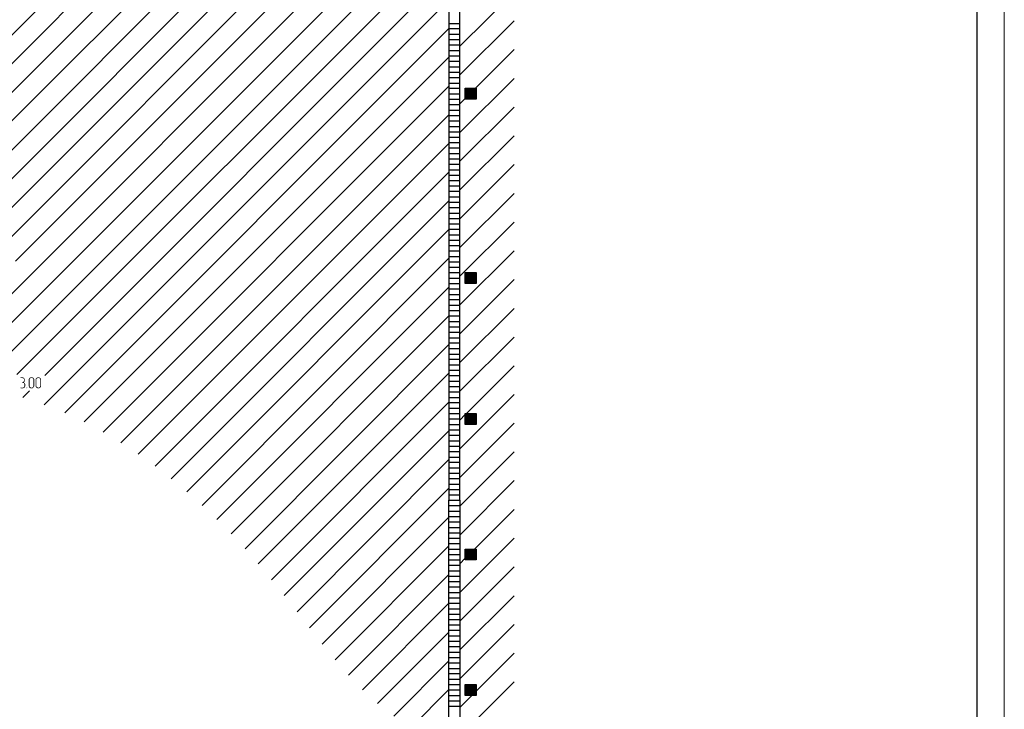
# Model space of a CAD drawing. Header units: millimetres. Extents: x -93479 to 1057970, y -66333 to 172656.
# Tile 124 of 256: x 229980 to 248159, y 21665 to 34395. Entities that reach past the tile are written whole.
import ezdxf

# ---------------------------------------------------------------- set-up
doc = ezdxf.new("R2010")
doc.units = ezdxf.units.MM
for name, color, linetype in [('PDF _Геометрия', 7, 'Continuous'), ('PDF _Сплошная заливка', 7, 'Continuous'), ('ТОЛСТЫЕ_ОСНОВНЫЕ', 6, 'Continuous')]:
    doc.layers.add(name, color=color, linetype=linetype)
doc.layers.add('ТОНКИЕ', color=7, linetype='Continuous', lineweight=9)

# ---------------------------------------------------------------- blocks, each defined once
blk = doc.blocks.new('*U1959')
at = {"layer": 'ТОЛСТЫЕ_ОСНОВНЫЕ', "color": 7}
blk.add_lwpolyline([(20, 5), (1256, 5), (1256, 589), (20, 589)], close=True, dxfattribs=at)
at = {"layer": 'ТОНКИЕ', "color": 7}
blk.add_lwpolyline([(0, 0), (1261, 0), (1261, 594), (0, 594)], close=True, dxfattribs=at)
blk = doc.blocks.new('геология3')
at = {"layer": 'PDF _Сплошная заливка', "transparency": 33554559}
for points in [[(67.6211, -19.2132), (67.6078, -19.2132), (67.6061, -19.2165), (67.6078, -19.2182), (67.6228, -19.2182), (67.6244, -19.2198), (67.6278, -19.2198), (67.6294, -19.2215), (67.6294, -19.2232), (67.6311, -19.2248), (67.6311, -19.2282), (67.6328, -19.2298), (67.6328, -19.2348), (67.6311, -19.2382), (67.6311, -19.2398), (67.6294, -19.2415), (67.6294, -19.2432), (67.6278, -19.2448), (67.6244, -19.2465), (67.6194, -19.2465), (67.6194, -19.2482), (67.6178, -19.2498), (67.6194, -19.2515), (67.6228, -19.2515), (67.6261, -19.2532), (67.6278, -19.2532), (67.6294, -19.2548), (67.6311, -19.2548), (67.6328, -19.2565), (67.6344, -19.2598), (67.6344, -19.2798), (67.6328, -19.2815), (67.6311, -19.2832), (67.6294, -19.2848), (67.6278, -19.2848), (67.6261, -19.2865), (67.6078, -19.2865), (67.6061, -19.2882), (67.6078, -19.2915), (67.6278, -19.2915), (67.6294, -19.2898), (67.6328, -19.2898), (67.6344, -19.2882), (67.6361, -19.2865), (67.6378, -19.2848), (67.6378, -19.2832), (67.6394, -19.2815), (67.6394, -19.2798), (67.6411, -19.2765), (67.6411, -19.2615), (67.6394, -19.2582), (67.6394, -19.2565), (67.6378, -19.2548), (67.6361, -19.2532), (67.6344, -19.2515), (67.6328, -19.2498), (67.6311, -19.2482), (67.6328, -19.2465), (67.6344, -19.2448), (67.6361, -19.2432), (67.6361, -19.2398), (67.6378, -19.2382), (67.6378, -19.2248), (67.6361, -19.2232), (67.6361, -19.2215), (67.6344, -19.2198), (67.6328, -19.2182), (67.6311, -19.2165), (67.6294, -19.2148), (67.6278, -19.2132), (67.6228, -19.2132)], [(67.6894, -19.2132), (67.6794, -19.2132), (67.6778, -19.2148), (67.6744, -19.2148), (67.6728, -19.2165), (67.6711, -19.2182), (67.6694, -19.2198), (67.6694, -19.2215), (67.6678, -19.2232), (67.6678, -19.2248), (67.6661, -19.2282), (67.6661, -19.2765), (67.6678, -19.2798), (67.6678, -19.2815), (67.6694, -19.2832), (67.6694, -19.2848), (67.6711, -19.2865), (67.6728, -19.2882), (67.6744, -19.2898), (67.6778, -19.2898), (67.6794, -19.2915), (67.6944, -19.2915), (67.6961, -19.2898), (67.6978, -19.2898), (67.6994, -19.2882), (67.7011, -19.2865), (67.6828, -19.2865), (67.6811, -19.2848), (67.6794, -19.2848), (67.6778, -19.2832), (67.6761, -19.2832), (67.6744, -19.2815), (67.6728, -19.2782), (67.6728, -19.2248), (67.6744, -19.2232), (67.6761, -19.2215), (67.6778, -19.2198), (67.6794, -19.2198), (67.6811, -19.2182), (67.7011, -19.2182), (67.6994, -19.2165), (67.6978, -19.2148), (67.6961, -19.2148), (67.6928, -19.2132), (67.6911, -19.2132)], [(67.7011, -19.2182), (67.6894, -19.2182), (67.6911, -19.2182), (67.6944, -19.2198), (67.6961, -19.2198), (67.6978, -19.2215), (67.6994, -19.2232), (67.6994, -19.2282), (67.7011, -19.2298), (67.7011, -19.2748), (67.6994, -19.2765), (67.6994, -19.2798), (67.6978, -19.2815), (67.6978, -19.2832), (67.6961, -19.2848), (67.6928, -19.2848), (67.6911, -19.2865), (67.6828, -19.2865), (67.7011, -19.2865), (67.7028, -19.2848), (67.7044, -19.2832), (67.7044, -19.2815), (67.7061, -19.2782), (67.7061, -19.2248), (67.7044, -19.2232), (67.7044, -19.2215), (67.7028, -19.2198)], [(67.7394, -19.2132), (67.7294, -19.2132), (67.7278, -19.2148), (67.7244, -19.2148), (67.7228, -19.2165), (67.7211, -19.2182), (67.7194, -19.2198), (67.7194, -19.2215), (67.7178, -19.2232), (67.7178, -19.2248), (67.7161, -19.2282), (67.7161, -19.2765), (67.7178, -19.2798), (67.7178, -19.2815), (67.7194, -19.2832), (67.7194, -19.2848), (67.7211, -19.2865), (67.7228, -19.2882), (67.7244, -19.2898), (67.7278, -19.2898), (67.7294, -19.2915), (67.7444, -19.2915), (67.7461, -19.2898), (67.7478, -19.2898), (67.7494, -19.2882), (67.7511, -19.2865), (67.7328, -19.2865), (67.7311, -19.2848), (67.7294, -19.2848), (67.7278, -19.2832), (67.7261, -19.2832), (67.7244, -19.2815), (67.7228, -19.2782), (67.7228, -19.2248), (67.7244, -19.2232), (67.7261, -19.2215), (67.7278, -19.2198), (67.7294, -19.2198), (67.7311, -19.2182), (67.7511, -19.2182), (67.7494, -19.2165), (67.7478, -19.2148), (67.7461, -19.2148), (67.7428, -19.2132), (67.7411, -19.2132)], [(67.7511, -19.2182), (67.7394, -19.2182), (67.7411, -19.2182), (67.7444, -19.2198), (67.7461, -19.2198), (67.7478, -19.2215), (67.7494, -19.2232), (67.7494, -19.2282), (67.7511, -19.2298), (67.7511, -19.2748), (67.7494, -19.2765), (67.7494, -19.2798), (67.7478, -19.2815), (67.7478, -19.2832), (67.7461, -19.2848), (67.7428, -19.2848), (67.7411, -19.2865), (67.7328, -19.2865), (67.7511, -19.2865), (67.7528, -19.2848), (67.7544, -19.2832), (67.7544, -19.2815), (67.7561, -19.2782), (67.7561, -19.2248), (67.7544, -19.2232), (67.7544, -19.2215), (67.7528, -19.2198)], [(67.6528, -19.2865), (67.6511, -19.2865), (67.6494, -19.2882), (67.6511, -19.2915), (67.6544, -19.2915), (67.6544, -19.2898), (67.6561, -19.2882), (67.6544, -19.2865)]]:
    blk.add_hatch(color=256, dxfattribs=at).paths.add_polyline_path(points)
at = {"layer": 'PDF _Геометрия', "color": 7, "lineweight": 25}
for points in [[(70.8011, -20.1048), (70.7994, -20.1048), (70.7994, -15.0665), (70.7994, -10.0665), (70.7194, -10.0665), (70.7194, -15.0665), (70.7194, -20.1048), (70.7211, -20.1048)], [(67.4511, -16.8165), (68.1111, -16.1548), (70.0961, -14.1698), (70.4594, -13.8065)], [(67.4511, -17.8598), (69.1544, -16.1548), (70.7194, -14.5898)], [(67.4511, -18.0682), (69.3644, -16.1548), (70.7194, -14.7998)], [(67.4511, -17.6515), (68.9461, -16.1548), (70.2511, -14.8498)], [(67.4511, -18.2782), (69.5728, -16.1548), (70.7194, -15.0082)], [(67.3728, -19.1132), (67.4511, -19.1132), (70.4078, -16.1548), (70.7194, -15.8432)], [(67.4511, -17.0248), (68.3194, -16.1548), (68.4661, -16.0098)], [(67.5794, -19.1915), (70.6161, -16.1548), (70.7194, -16.0515)], [(67.4511, -17.2332), (68.5294, -16.1548)], [(67.5111, -17.3815), (68.7378, -16.1548)], [(67.5694, -18.3682), (69.7761, -16.1598)], [(67.7828, -19.1982), (70.7194, -16.2598)], [(67.4511, -18.6948), (69.8211, -16.3248)], [(67.4511, -18.9032), (70.0178, -16.3365)], [(70.7994, -16.8082), (71.1928, -16.4148)], [(67.7794, -19.4115), (70.7194, -16.4698)], [(70.7194, -16.6415), (70.7994, -16.6415)], [(70.7994, -17.0165), (71.1928, -16.6232)], [(67.9278, -19.4715), (70.7194, -16.6782)], [(70.7194, -16.6798), (70.7994, -16.6798)], [(70.7194, -16.7198), (70.7994, -16.7198)], [(70.7194, -16.7598), (70.7994, -16.7598)], [(70.7194, -16.7982), (70.7994, -16.7982)], [(70.7194, -16.8382), (70.7994, -16.8382)], [(70.7194, -16.8782), (70.7994, -16.8782)], [(70.9111, -17.1132), (71.1928, -16.8315)], [(68.0694, -19.5365), (70.7194, -16.8865)], [(70.7194, -16.9165), (70.7994, -16.9165)], [(70.7194, -16.9565), (70.7994, -16.9565)], [(70.7194, -16.9948), (70.7994, -16.9948)], [(70.7194, -17.0348), (70.7994, -17.0348)], [(70.7194, -17.0748), (70.7994, -17.0748)], [(70.7994, -17.4348), (71.1928, -17.0415)], [(68.2061, -19.6098), (70.7194, -17.0965)], [(70.7194, -17.1132), (70.7994, -17.1132)], [(70.7194, -17.1532), (70.7994, -17.1532)], [(70.8378, -17.1215), (70.9178, -17.1215)], [(70.8378, -17.1298), (70.9178, -17.1298)], [(70.8378, -17.1365), (70.9178, -17.1365)], [(70.8378, -17.1448), (70.9178, -17.1448)], [(70.8378, -17.1532), (70.9178, -17.1532)], [(70.8378, -17.1615), (70.9178, -17.1615)], [(70.7194, -17.1915), (70.7994, -17.1915)], [(70.7194, -17.2315), (70.7994, -17.2315)], [(70.7994, -17.2265), (70.8378, -17.1865)], [(70.8378, -17.1682), (70.9178, -17.1682)], [(70.8378, -17.1765), (70.9178, -17.1765)], [(70.8378, -17.1848), (70.9178, -17.1848)], [(68.3361, -19.6882), (70.7194, -17.3048)], [(70.7194, -17.2715), (70.7994, -17.2715)], [(70.7194, -17.3098), (70.7994, -17.3098)], [(70.7994, -17.6432), (71.1928, -17.2498)], [(70.7194, -17.3498), (70.7994, -17.3498)], [(70.7194, -17.3898), (70.7994, -17.3898)], [(70.7194, -17.4282), (70.7994, -17.4282)]]:
    blk.add_lwpolyline(points, dxfattribs=at)
blk.add_lwpolyline([(70.8378, -17.1915), (70.8378, -17.1132), (70.9178, -17.1132), (70.9178, -17.1915)], close=True, dxfattribs=at)
at = {"layer": 'PDF _Геометрия', "lineweight": 25}
for points in [[(68.4611, -19.7715), (70.7194, -17.5132)], [(70.7194, -17.4682), (70.7994, -17.4682)], [(70.7194, -17.5065), (70.7994, -17.5065)], [(70.7994, -17.8515), (71.1928, -17.4582)], [(70.7194, -17.5465), (70.7994, -17.5465)], [(70.7194, -17.5865), (70.7994, -17.5865)], [(70.7194, -17.6248), (70.7994, -17.6248)], [(70.7194, -17.6648), (70.7994, -17.6648)], [(70.7994, -18.0615), (71.1928, -17.6665)], [(68.5844, -19.8582), (70.7194, -17.7215)], [(70.7194, -17.7048), (70.7994, -17.7048)], [(70.7194, -17.7432), (70.7994, -17.7432)], [(70.7194, -17.7832), (70.7994, -17.7832)], [(70.7194, -17.8215), (70.7994, -17.8215)], [(70.7194, -17.8615), (70.7994, -17.8615)], [(70.7994, -18.2698), (71.1928, -17.8765)], [(68.7011, -19.9498), (70.7194, -17.9315)], [(70.7194, -17.9015), (70.7994, -17.9015)], [(70.7194, -17.9398), (70.7994, -17.9398)], [(70.7194, -17.9798), (70.7994, -17.9798)], [(70.7194, -18.0198), (70.7994, -18.0198)], [(70.7194, -18.0582), (70.7994, -18.0582)], [(70.7994, -18.4782), (71.1928, -18.0848)], [(68.8144, -20.0448), (70.7194, -18.1398)], [(70.7194, -18.0982), (70.7994, -18.0982)], [(70.7194, -18.1365), (70.7994, -18.1365)], [(70.7194, -18.1765), (70.7994, -18.1765)], [(70.7194, -18.2165), (70.7994, -18.2165)], [(70.7194, -18.2548), (70.7994, -18.2548)], [(70.7194, -18.2948), (70.7994, -18.2948)], [(70.7994, -18.6865), (71.1928, -18.2932)], [(68.9261, -20.1432), (70.7194, -18.3482)], [(70.7194, -18.3348), (70.7994, -18.3348)], [(70.7194, -18.3732), (70.7994, -18.3732)], [(70.7194, -18.4132), (70.7994, -18.4132)], [(70.7194, -18.4515), (70.7994, -18.4515)], [(70.7194, -18.4915), (70.7994, -18.4915)], [(70.7994, -18.8965), (71.1928, -18.5032)], [(70.8378, -18.4598), (70.9178, -18.4598)], [(70.8378, -18.4682), (70.9178, -18.4682)], [(70.8378, -18.4765), (70.9178, -18.4765)], [(70.8378, -18.4832), (70.9178, -18.4832)], [(70.8378, -18.4915), (70.9178, -18.4915)], [(70.8378, -18.4998), (70.9178, -18.4998)], [(70.8378, -18.5065), (70.9178, -18.5065)], [(70.8378, -18.5148), (70.9178, -18.5148)], [(70.8378, -18.5232), (70.9178, -18.5232)], [(69.0328, -20.2448), (70.7194, -18.5565)], [(70.7194, -18.5315), (70.7994, -18.5315)], [(70.7194, -18.5698), (70.7994, -18.5698)], [(70.7194, -18.6098), (70.7994, -18.6098)], [(70.7194, -18.6482), (70.7994, -18.6482)], [(70.7194, -18.6882), (70.7994, -18.6882)], [(70.7194, -18.7282), (70.7994, -18.7282)], [(70.7994, -19.1048), (71.1928, -18.7115)], [(69.1378, -20.3498), (70.7194, -18.7665), (70.7994, -18.7665)], [(70.7194, -18.8065), (70.7994, -18.8065)], [(70.7194, -18.8465), (70.7994, -18.8465)], [(70.7194, -18.8848), (70.7994, -18.8848)], [(70.7194, -18.9248), (70.7994, -18.9248)], [(70.7994, -19.3132), (71.1928, -18.9198)], [(69.2378, -20.4582), (70.7194, -18.9748)], [(70.7194, -18.9632), (70.7994, -18.9632)], [(70.7194, -19.0032), (70.7994, -19.0032)], [(70.7194, -19.0432), (70.7994, -19.0432)], [(70.7194, -19.0815), (70.7994, -19.0815)], [(70.7194, -19.1215), (70.7994, -19.1215)], [(70.7194, -19.1615), (70.7994, -19.1615)], [(70.8461, -19.4765), (71.1928, -19.1282)], [(69.3344, -20.5682), (70.7194, -19.1832)], [(70.7194, -19.1998), (70.7994, -19.1998)], [(70.7194, -19.2398), (70.7994, -19.2398)], [(67.6228, -19.3582), (67.6711, -19.3098)], [(70.7194, -19.2782), (70.7994, -19.2782)], [(70.7194, -19.3182), (70.7994, -19.3182)], [(70.7194, -19.3582), (70.7994, -19.3582)], [(70.7994, -19.7315), (71.1928, -19.3382)], [(69.4311, -20.6832), (70.7194, -19.3932)], [(70.7194, -19.3965), (70.7994, -19.3965)], [(70.7194, -19.4365), (70.7994, -19.4365)], [(70.7194, -19.4765), (70.7994, -19.4765)], [(70.7194, -19.5148), (70.7994, -19.5148)], [(70.7994, -19.5232), (70.8378, -19.4832), (70.9178, -19.4832)], [(70.8378, -19.4915), (70.9178, -19.4915)], [(70.8378, -19.4998), (70.9178, -19.4998)], [(70.8378, -19.5065), (70.9178, -19.5065)], [(70.8378, -19.5148), (70.9178, -19.5148)], [(70.8378, -19.5232), (70.9178, -19.5232)], [(70.7194, -19.5548), (70.7994, -19.5548)], [(70.7194, -19.5932), (70.7994, -19.5932)], [(70.7994, -19.9398), (71.1928, -19.5465)], [(70.8378, -19.5315), (70.9178, -19.5315)], [(70.8378, -19.5382), (70.9178, -19.5382)], [(70.8378, -19.5465), (70.9178, -19.5465)], [(69.5228, -20.7982), (70.7194, -19.6015)], [(70.7194, -19.6332), (70.7994, -19.6332)], [(70.7194, -19.6732), (70.7994, -19.6732)], [(70.7194, -19.7115), (70.7994, -19.7115)], [(69.6161, -20.9148), (70.7194, -19.8098)], [(70.7194, -19.7515), (70.7994, -19.7515)], [(70.7194, -19.7915), (70.7994, -19.7915)], [(70.7994, -20.1482), (71.1928, -19.7548)], [(70.7194, -19.8298), (70.7994, -19.8298)], [(70.7194, -19.8698), (70.7994, -19.8698)], [(70.7194, -19.9082), (70.7994, -19.9082)], [(70.7194, -19.9482), (70.7994, -19.9482)], [(69.7061, -21.0315), (70.7194, -20.0182)], [(70.7194, -19.9882), (70.7994, -19.9882)], [(70.7194, -20.0265), (70.7994, -20.0265)], [(70.7994, -20.3582), (71.1928, -19.9632)], [(70.7194, -20.0665), (70.7994, -20.0665)], [(70.7994, -21.8765), (70.7194, -21.8765), (70.7194, -20.1048), (70.7994, -20.1048), (70.7994, -21.8765), (70.7194, -21.8765), (70.7211, -21.8765)], [(70.7194, -20.1448), (70.7994, -20.1448)], [(69.7994, -21.1498), (70.7194, -20.2282)], [(70.7194, -20.1848), (70.7994, -20.1848)], [(70.7194, -20.2232), (70.7994, -20.2232)], [(70.9061, -20.4598), (71.1928, -20.1732)], [(70.7194, -20.2632), (70.7994, -20.2632)], [(70.7194, -20.3032), (70.7994, -20.3032)], [(70.7194, -20.3415), (70.7994, -20.3415)], [(70.7194, -20.7748), (70.7994, -20.7748), (71.1928, -20.3815)], [(70.7194, -20.3815), (70.7994, -20.3815)], [(69.8928, -21.2648), (70.7194, -20.4365)], [(70.7194, -20.4198), (70.7994, -20.4198)], [(70.7194, -20.4598), (70.7994, -20.4598)], [(70.7194, -20.4998), (70.7994, -20.4998)], [(70.7994, -20.5665), (70.8378, -20.5265)], [(70.8378, -20.4682), (70.9178, -20.4682)], [(70.8378, -20.4765), (70.9178, -20.4765)], [(70.8378, -20.4832), (70.9178, -20.4832)], [(70.8378, -20.4915), (70.9178, -20.4915)], [(70.8378, -20.4998), (70.9178, -20.4998)], [(70.8378, -20.5065), (70.9178, -20.5065)], [(70.8378, -20.5148), (70.9178, -20.5148)], [(70.8378, -20.5232), (70.9178, -20.5232)], [(70.7194, -20.5382), (70.7994, -20.5382)], [(70.7194, -20.5782), (70.7994, -20.5782)], [(70.7994, -20.9832), (71.1928, -20.5898)], [(70.8378, -20.5315), (70.9178, -20.5315)], [(69.9894, -21.3765), (70.7194, -20.6448)], [(70.7194, -20.6182), (70.7994, -20.6182)], [(70.7194, -20.6565), (70.7994, -20.6565)], [(70.7194, -20.6965), (70.7994, -20.6965)], [(70.7194, -20.7348), (70.7994, -20.7348)], [(70.7194, -20.8148), (70.7994, -20.8148)], [(70.7994, -21.1932), (71.1928, -20.7998)], [(70.0911, -21.4832), (70.7194, -20.8532), (70.7994, -20.8532)], [(70.7194, -20.8932), (70.7994, -20.8932)], [(70.7194, -20.9332), (70.7994, -20.9332)], [(70.7194, -20.9715), (70.7994, -20.9715)], [(70.7194, -21.0115), (70.7994, -21.0115)], [(70.7994, -21.4015), (71.1928, -21.0082)], [(70.2011, -21.5815), (70.7194, -21.0632)], [(70.7194, -21.0498), (70.7994, -21.0498)], [(70.7194, -21.0898), (70.7994, -21.0898)], [(70.7194, -21.1298), (70.7994, -21.1298)], [(70.7194, -21.1682), (70.7994, -21.1682)], [(70.7194, -21.2082), (70.7994, -21.2082)], [(70.8378, -21.4915), (70.9178, -21.4915), (71.1928, -21.2165)], [(70.3194, -21.6732), (70.7194, -21.2715)], [(70.7194, -21.2465), (70.7994, -21.2465)], [(70.7194, -21.2865), (70.7994, -21.2865)], [(70.7194, -21.3265), (70.7994, -21.3265)], [(70.7194, -21.3648), (70.7994, -21.3648)], [(70.7194, -21.4048), (70.7994, -21.4048)], [(70.7194, -21.4448), (70.7994, -21.4448)], [(70.7994, -21.8198), (71.1928, -21.4248)], [(70.8378, -21.4515), (70.9178, -21.4515)], [(70.4478, -21.7532), (70.7194, -21.4798)], [(70.7194, -21.4832), (70.7994, -21.4832)], [(70.7194, -21.5232), (70.7994, -21.5232)], [(70.7994, -21.6098), (70.8861, -21.5232)], [(70.8378, -21.4598), (70.9178, -21.4598)], [(70.8378, -21.4682), (70.9178, -21.4682)], [(70.8378, -21.4748), (70.9178, -21.4748)], [(70.8378, -21.4832), (70.9178, -21.4832)], [(70.8378, -21.4998), (70.9178, -21.4998)], [(70.8378, -21.5065), (70.9178, -21.5065)], [(70.8378, -21.5148), (70.9178, -21.5148)], [(70.7194, -21.5615), (70.7994, -21.5615)], [(70.7194, -21.6015), (70.7994, -21.6015)]]:
    blk.add_lwpolyline(points, dxfattribs=at)
for points in [[(70.8378, -18.5315), (70.8378, -18.4515), (70.9178, -18.4515), (70.9178, -18.5315)], [(70.8378, -19.5548), (70.8378, -19.4765), (70.9178, -19.4765), (70.9178, -19.5548)], [(70.8378, -20.5382), (70.8378, -20.4598), (70.9178, -20.4598), (70.9178, -20.5382)], [(70.8378, -21.5232), (70.8378, -21.4448), (70.9178, -21.4448), (70.9178, -21.5232)]]:
    blk.add_lwpolyline(points, close=True, dxfattribs=at)

msp = doc.modelspace()

# ---------------------------------------------------------------- block references
at = {"color": 7}
for name, p, xscale, yscale, zscale in [('*U1959', (122059.1, 1655.9), 100, 100, 100), ('геология3', (58186.8, 76618), 2541.29606099, 2541.29606099, 2541.29606099)]:
    msp.add_blockref(name, p, dxfattribs=dict(at, xscale=xscale, yscale=yscale, zscale=zscale))

doc.saveas('drawing.dxf')
